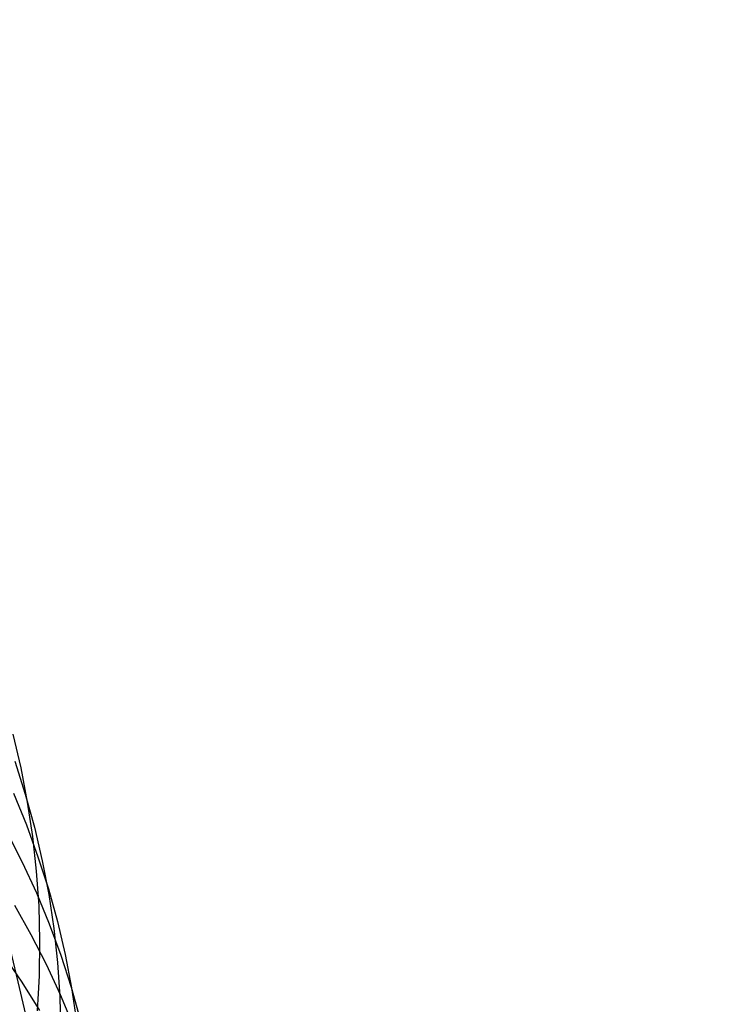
# Model space of a CAD drawing. Extents: x -383 to 1849, y -1185 to -529.
# Tile 202 of 256: x -347 to -339, y -945 to -934. Entities that reach past the tile are written whole.
import ezdxf

# ---------------------------------------------------------------- set-up
doc = ezdxf.new("R2010")
doc.units = 0
doc.layers.add('PREDEFINITO', color=7, linetype='CONTINUOUS')

msp = doc.modelspace()

# ---------------------------------------------------------------- linework, layer by layer
at = {"layer": 'PREDEFINITO'}
for p, q in [((-347.303, -941.661, 522.054), (-347.212, -942.048, 522.34)), ((-347.28, -941.971, 520.1), (-347.16, -942.346, 520.394)), ((-347.212, -942.048, 522.34), (-347.137, -942.439, 522.625)), ((-347.296, -942.335, 518.133), (-347.148, -942.696, 518.433)), ((-347.16, -942.346, 520.394), (-347.055, -942.725, 520.688)), ((-347.137, -942.439, 522.625), (-347.078, -942.831, 522.91)), ((-347.148, -942.696, 518.433), (-347.015, -943.061, 518.733)), ((-347.37, -942.778, 516.169), (-347.194, -943.123, 516.474)), ((-347.055, -942.725, 520.688), (-346.966, -943.107, 520.982)), ((-347.078, -942.831, 522.91), (-347.034, -943.226, 523.194)), ((-347.194, -943.123, 516.474), (-347.033, -943.473, 516.78)), ((-347.015, -943.061, 518.733), (-346.896, -943.429, 519.034)), ((-346.966, -943.107, 520.982), (-346.892, -943.492, 521.276)), ((-347.034, -943.226, 523.194), (-347.007, -943.623, 523.477)), ((-347.033, -943.473, 516.78), (-346.886, -943.828, 517.087)), ((-346.896, -943.429, 519.034), (-346.793, -943.802, 519.336)), ((-346.892, -943.492, 521.276), (-346.833, -943.88, 521.569)), ((-347.284, -943.616, 514.513), (-347.096, -943.95, 514.822)), ((-347.007, -943.623, 523.477), (-346.997, -944.022, 523.758)), ((-346.793, -943.802, 519.336), (-346.705, -944.178, 519.637)), ((-346.886, -943.828, 517.087), (-346.754, -944.187, 517.396)), ((-346.833, -943.88, 521.569), (-346.791, -944.269, 521.861)), ((-347.096, -943.95, 514.822), (-346.921, -944.289, 515.134)), ((-346.997, -944.022, 523.758), (-347.003, -944.421, 524.038)), ((-347.413, -944.18, 512.556), (-347.198, -944.495, 512.867)), ((-346.791, -944.269, 521.861), (-346.765, -944.661, 522.151)), ((-346.754, -944.187, 517.396), (-346.636, -944.551, 517.705)), ((-346.705, -944.178, 519.637), (-346.633, -944.557, 519.938)), ((-346.921, -944.289, 515.134), (-346.761, -944.633, 515.448)), ((-347.198, -944.495, 512.867), (-346.998, -944.817, 513.182)), ((-347.003, -944.421, 524.038), (-347.012, -944.621, 524.177)), ((-346.636, -944.551, 517.705), (-346.534, -944.918, 518.014)), ((-346.633, -944.557, 519.938), (-346.576, -944.939, 520.238)), ((-347.012, -944.621, 524.177), (-347.026, -944.821, 524.315)), ((-346.765, -944.661, 522.151), (-346.755, -945.054, 522.441)), ((-346.761, -944.633, 515.448), (-346.616, -944.982, 515.763))]:
    msp.add_line(p, q, dxfattribs=at)
at = {"layer": 'PREDEFINITO', "extrusion": (0.972954, 0.231001, -0.000156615)}
msp.add_arc((-906.814, 576.922, -556.112), 85.299, 293.36993, 338.51108, dxfattribs=at)

doc.saveas('drawing.dxf')
